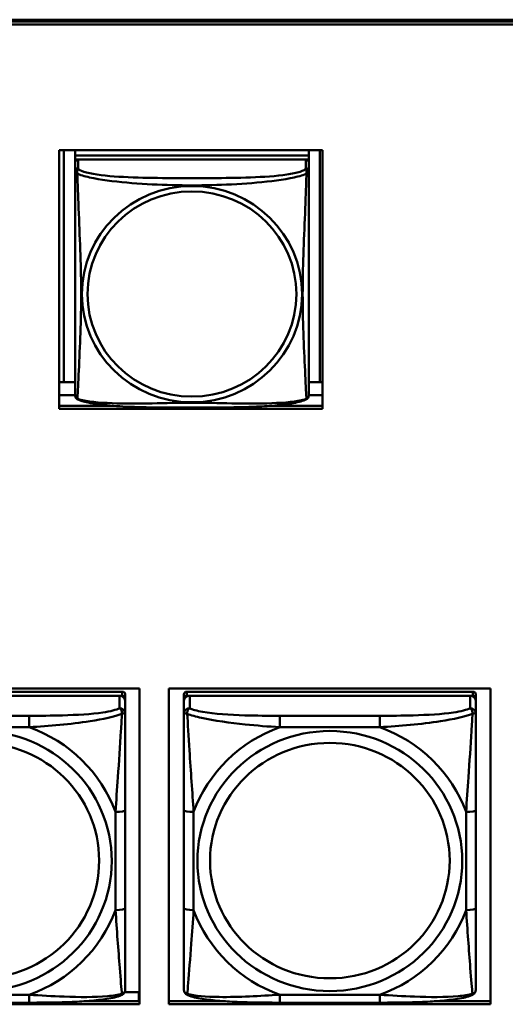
# Model space of a CAD drawing. Header units: inches. Extents: x 0.8 to 75.7, y -7.8 to 49.3.
# Tile 55 of 256: x 40.7 to 41.7, y 8.5 to 10.5. Entities that reach past the tile are written whole.
import ezdxf

# ---------------------------------------------------------------- set-up
doc = ezdxf.new("R2010")
doc.units = ezdxf.units.IN
doc.header["$MEASUREMENT"] = 0
doc.layers.add('Visible Edges(ROSSANSI)', color=7, linetype='Continuous', lineweight=50)
doc.layers.add('Visible Tangent Edges(ROSSANSI)', color=7, linetype='Continuous', lineweight=50)

msp = doc.modelspace()

# ---------------------------------------------------------------- linework, layer by layer
at = {"layer": 'Visible Edges(ROSSANSI)'}
for p, q in [((33.0242, 10.477), (56.0803, 10.477)), ((33.0242, 10.4732), (56.0803, 10.4732)), ((56.0803, 10.4732), (33.0242, 10.4732)), ((56.0803, 10.4672), (33.0242, 10.4672)), ((40.8095, 10.2128), (41.3419, 10.2128)), ((40.8095, 9.6901), (40.8095, 10.2128)), ((40.8189, 9.7437), (40.8189, 10.2128)), ((40.8416, 10.2128), (40.8416, 10.2024)), ((41.314, 10.2024), (40.8416, 10.2024)), ((40.8416, 10.2024), (40.8416, 10.1942)), ((40.8416, 10.2024), (41.314, 10.2024)), ((40.8416, 10.2024), (40.8416, 10.2024)), ((41.314, 10.2128), (41.314, 10.2024)), ((41.314, 10.2024), (41.314, 10.1942)), ((41.314, 10.2024), (41.314, 10.2024)), ((41.3366, 10.2128), (41.3366, 9.7437)), ((41.3419, 10.2128), (41.3419, 9.6901)), ((40.8416, 10.1885), (40.8416, 10.1942)), ((40.8416, 10.1942), (40.8474, 10.1942)), ((40.8416, 10.1884), (40.8416, 10.1707)), ((41.3081, 10.1942), (40.8475, 10.1942)), ((41.3082, 10.1942), (41.314, 10.1942)), ((41.314, 10.1942), (41.314, 10.1884)), ((41.314, 10.1707), (41.314, 10.1884)), ((40.8416, 10.1708), (40.8416, 10.1709)), ((40.8416, 10.1705), (40.8416, 10.1705)), ((40.8189, 9.7437), (40.8095, 9.7441)), ((40.8416, 9.7437), (40.8189, 9.7437)), ((41.3366, 9.7437), (41.314, 9.7437)), ((41.3366, 9.7437), (41.3419, 9.7439)), ((40.8416, 9.718), (40.8095, 9.718)), ((41.3419, 9.718), (41.314, 9.718)), ((40.8095, 9.6962), (40.9185, 9.6962)), ((41.3419, 9.6901), (40.8095, 9.6901)), ((41.2372, 9.6962), (41.3419, 9.6962)), ((40.3214, 9.1245), (40.972, 9.1245)), ((40.972, 9.1245), (40.972, 8.4858)), ((41.0314, 8.4858), (41.0314, 9.1245)), ((41.0314, 9.1245), (41.682, 9.1245)), ((41.682, 9.1245), (41.682, 8.4858)), ((40.937, 9.1179), (40.3583, 9.1179)), ((40.3583, 9.1096), (40.937, 9.1096)), ((40.9311, 9.1096), (40.3642, 9.1096)), ((40.943, 9.1038), (40.943, 9.1121)), ((40.943, 9.1038), (40.943, 9.0981)), ((41.0615, 9.1121), (41.0615, 9.1038)), ((41.0615, 9.0981), (41.0615, 9.1038)), ((41.6462, 9.1179), (41.0674, 9.1179)), ((41.0674, 9.1096), (41.6462, 9.1096)), ((41.6403, 9.1096), (41.0733, 9.1096)), ((41.6521, 9.1038), (41.6521, 9.1121)), ((41.6521, 9.1038), (41.6521, 9.0981)), ((40.943, 9.0731), (40.943, 9.0981)), ((41.0615, 9.0981), (41.0615, 9.0731)), ((41.6521, 9.0731), (41.6521, 9.0981)), ((40.943, 8.6801), (40.943, 8.8787)), ((41.0615, 8.8787), (41.0615, 8.6801)), ((41.6521, 8.6801), (41.6521, 8.8787)), ((40.9417, 8.5107), (40.9701, 8.5107)), ((40.9701, 8.5107), (40.9701, 8.4919)), ((40.972, 8.5029), (40.9701, 8.5029)), ((40.972, 8.4858), (40.3214, 8.4858)), ((40.7488, 8.4891), (40.5465, 8.4891)), ((40.859, 8.4919), (40.972, 8.4919)), ((41.0314, 8.4919), (41.1454, 8.4919)), ((41.682, 8.4858), (41.0314, 8.4858)), ((41.4579, 8.4891), (41.2556, 8.4891)), ((41.5681, 8.4919), (41.682, 8.4919))]:
    msp.add_line(p, q, dxfattribs=at)
for centre, major_axis, start_param, end_param in [((40.8475, 10.1884), (-0.00591, 0), 4.712389, 6.283185), ((41.3081, 10.1884), (0.00591, 0), 0, 1.570796), ((40.9311, 9.0981), (0.0118, 0), 0, 1.570796), ((40.937, 9.1121), (0.00591, 0), 0, 1.570796), ((40.937, 9.1038), (0.00591, 0), 0, 1.570796), ((41.0674, 9.1121), (-0.00591, 0), 4.712389, 6.283185), ((41.0733, 9.0981), (-0.0118, 0), 4.712389, 6.283185), ((41.0674, 9.1038), (-0.00591, 0), 4.712389, 6.283185), ((41.6403, 9.0981), (0.0118, 0), 0, 1.570796), ((41.6462, 9.1121), (0.00591, 0), 0, 1.570796), ((41.6462, 9.1038), (0.00591, 0), 0, 1.570796)]:
    msp.add_ellipse(centre, major_axis=major_axis, ratio=0.981793, start_param=start_param, end_param=end_param, dxfattribs=at)
for points, knots in [([(40.8416, 10.1707), (40.8416, 10.1675), (40.8416, 10.1543), (40.8416, 10.1275), (40.8416, 10.1101), (40.8416, 10.1049)], [0.3257308, 0.3257308, 0.3257308, 0.3257308, 0.4265607, 0.5273906, 0.5696181, 0.5696181, 0.5696181, 0.5696181]), ([(41.314, 10.0772), (41.314, 10.0921), (41.314, 10.1194), (41.314, 10.1542), (41.314, 10.1675), (41.314, 10.1707)], [1.4210797, 1.4210797, 1.4210797, 1.4210797, 1.5356898, 1.6365197, 1.7373496, 1.7373496, 1.7373496, 1.7373496]), ([(40.8416, 9.7557), (40.8416, 9.7672), (40.8416, 9.7802), (40.8416, 9.8105), (40.8416, 9.8282), (40.8416, 9.8781), (40.8416, 9.911), (40.8416, 9.9699), (40.8416, 9.9961), (40.8416, 10.0501), (40.8416, 10.0788), (40.8416, 10.1049)], [0, 0, 0, 0, 0.1149805, 0.1149805, 0.2563588, 0.2563588, 0.510689, 0.510689, 0.7126146, 0.7126146, 0.9227352, 0.9227352, 0.9227352, 0.9227352]), ([(41.314, 10.0772), (41.314, 10.0575), (41.314, 10.0372), (41.314, 9.9899), (41.314, 9.9628), (41.314, 9.9067), (41.314, 9.8777), (41.314, 9.8201), (41.314, 9.7907), (41.314, 9.7661)], [0, 0, 0, 0, 0.1521476, 0.1521476, 0.3615771, 0.3615771, 0.5863616, 0.5863616, 0.8171616, 0.8171616, 0.8171616, 0.8171616]), ([(41.314, 9.7178), (41.314, 9.7195), (41.314, 9.722), (41.314, 9.7403), (41.314, 9.7579), (41.314, 9.7661)], [0.3525676, 0.3525676, 0.3525676, 0.3525676, 0.4265607, 0.5273906, 0.6043474, 0.6043474, 0.6043474, 0.6043474]), ([(40.8416, 9.7557), (40.8416, 9.7514), (40.8416, 9.7378), (40.8416, 9.7219), (40.8416, 9.7195), (40.8416, 9.7178)], [1.4921516, 1.4921516, 1.4921516, 1.4921516, 1.5356898, 1.6365197, 1.7105064, 1.7105064, 1.7105064, 1.7105064]), ([(40.8417, 9.7157), (40.8417, 9.7161), (40.8416, 9.7165), (40.8416, 9.7171), (40.8416, 9.7174), (40.8416, 9.7177), (40.8416, 9.7177), (40.8416, 9.7177), (40.8416, 9.7178), (40.8416, 9.7178), (40.8416, 9.7178), (40.8416, 9.7178), (40.8416, 9.7178), (40.8416, 9.7178), (40.8416, 9.7178), (40.8416, 9.7178)], [0, 0, 0, 0, 0.002814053, 0.002814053, 0.004923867, 0.004923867, 0.005121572, 0.005121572, 0.005195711, 0.005195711, 0.00523086, 0.00523086, 0.005248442, 0.005248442, 0.00525914, 0.00525914, 0.00525914, 0.00525914]), ([(41.314, 9.7185), (41.314, 9.7183), (41.314, 9.7181), (41.314, 9.7179), (41.314, 9.7179), (41.314, 9.7178), (41.314, 9.7178), (41.314, 9.7178), (41.314, 9.7178), (41.314, 9.7178), (41.314, 9.7178), (41.314, 9.7178), (41.314, 9.7178), (41.314, 9.7178), (41.314, 9.7164), (41.3139, 9.7157)], [0, 0, 0, 0, 0.01376947, 0.01376947, 0.02049948, 0.02049948, 0.02378019, 0.02378019, 0.0253787, 0.0253787, 0.02597814, 0.02597814, 0.02600242, 0.02600242, 0.03134028, 0.03134028, 0.03134028, 0.03134028]), ([(41.314, 9.7178), (41.314, 9.7178), (41.314, 9.7178), (41.314, 9.7178), (41.314, 9.7178), (41.314, 9.7178), (41.314, 9.7178), (41.314, 9.7178), (41.314, 9.7178), (41.314, 9.7178), (41.314, 9.7178), (41.314, 9.7178), (41.314, 9.7178), (41.314, 9.7178), (41.314, 9.7178), (41.314, 9.7178), (41.314, 9.7177), (41.314, 9.7175), (41.314, 9.7174), (41.314, 9.7167), (41.3139, 9.7162), (41.3139, 9.7157)], [0, 0, 0, 0, 0.000069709, 0.000069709, 0.000139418, 0.000139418, 0.000278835, 0.000278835, 0.000348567, 0.000348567, 0.000384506, 0.000384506, 0.000401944, 0.000401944, 0.000436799, 0.000436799, 0.000566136, 0.000566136, 0.001945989, 0.001945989, 0.005629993, 0.005629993, 0.005629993, 0.005629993]), ([(40.8458, 9.7097), (40.8448, 9.7102), (40.844, 9.711), (40.8427, 9.7126), (40.8424, 9.7134), (40.8421, 9.7142), (40.8421, 9.7143), (40.842, 9.7144)], [0, 0, 0, 0, 0.01399503, 0.01399503, 0.02853092, 0.02853092, 0.03046536, 0.03046536, 0.03046536, 0.03046536]), ([(41.3097, 9.7097), (41.3027, 9.706), (41.2939, 9.7037), (41.2734, 9.6999), (41.2621, 9.6984), (41.237, 9.696), (41.2228, 9.6951), (41.1882, 9.6935), (41.1675, 9.6931), (41.1087, 9.6924), (41.0706, 9.6924), (41.0009, 9.6928), (40.9688, 9.6932), (40.9208, 9.6958), (40.9036, 9.6972), (40.881, 9.7002), (40.874, 9.7013), (40.859, 9.7045), (40.8518, 9.7065), (40.8458, 9.7097)], [0, 0, 0, 0, 0.111794, 0.111794, 0.213129, 0.213129, 0.32561, 0.32561, 0.483625, 0.483625, 0.773884, 0.773884, 1.015019, 1.015019, 1.153524, 1.153524, 1.222431, 1.222431, 1.317384, 1.317384, 1.317384, 1.317384]), ([(41.3136, 9.7147), (41.3135, 9.7142), (41.3133, 9.7136), (41.3127, 9.7125), (41.3123, 9.7118), (41.3113, 9.7106), (41.3105, 9.7101), (41.3098, 9.7097)], [0.00960018, 0.00960018, 0.00960018, 0.00960018, 0.02025308, 0.02025308, 0.03091864, 0.03091864, 0.04195142, 0.04195142, 0.04195142, 0.04195142]), ([(40.943, 8.8787), (40.943, 8.9019), (40.943, 8.9256), (40.943, 8.9493), (40.943, 8.9804), (40.943, 9.0127), (40.943, 9.0395), (40.943, 9.0534), (40.943, 9.0654), (40.943, 9.0731)], [0.2569537, 0.2569537, 0.2569537, 0.2569537, 0.4371919, 0.4371919, 0.4371919, 0.6739428, 0.6739428, 0.6739428, 0.7963818, 0.7963818, 0.7963818, 0.7963818]), ([(41.0615, 9.0731), (41.0615, 9.064), (41.0615, 9.0488), (41.0615, 9.0316), (41.0615, 9.0052), (41.0615, 8.9749), (41.0615, 8.9455), (41.0615, 8.9231), (41.0615, 8.9007), (41.0615, 8.8787)], [-0.7968224, -0.7968224, -0.7968224, -0.7968224, -0.6514613, -0.6514613, -0.6514613, -0.427691, -0.427691, -0.427691, -0.2569517, -0.2569517, -0.2569517, -0.2569517]), ([(41.6521, 8.8787), (41.6521, 8.9019), (41.6521, 8.9256), (41.6521, 8.9493), (41.6521, 8.9804), (41.6521, 9.0127), (41.6521, 9.0395), (41.6521, 9.0534), (41.6521, 9.0654), (41.6521, 9.0731)], [0.2569537, 0.2569537, 0.2569537, 0.2569537, 0.4371919, 0.4371919, 0.4371919, 0.6739428, 0.6739428, 0.6739428, 0.7963818, 0.7963818, 0.7963818, 0.7963818]), ([(40.943, 8.5165), (40.943, 8.5187), (40.943, 8.5279), (40.943, 8.5407), (40.943, 8.5602), (40.943, 8.5871), (40.943, 8.6148), (40.943, 8.636), (40.943, 8.6581), (40.943, 8.6801)], [-0.7968224, -0.7968224, -0.7968224, -0.7968224, -0.6514613, -0.6514613, -0.6514613, -0.427691, -0.427691, -0.427691, -0.2569517, -0.2569517, -0.2569517, -0.2569517]), ([(41.0615, 8.6801), (41.0615, 8.6568), (41.0615, 8.6335), (41.0615, 8.6113), (41.0615, 8.5821), (41.0615, 8.5538), (41.0615, 8.5349), (41.0615, 8.5252), (41.0615, 8.5184), (41.0615, 8.5165)], [0.2569537, 0.2569537, 0.2569537, 0.2569537, 0.4371919, 0.4371919, 0.4371919, 0.6739428, 0.6739428, 0.6739428, 0.7963818, 0.7963818, 0.7963818, 0.7963818]), ([(41.6521, 8.5165), (41.6521, 8.5187), (41.6521, 8.5279), (41.6521, 8.5407), (41.6521, 8.5602), (41.6521, 8.5871), (41.6521, 8.6148), (41.6521, 8.636), (41.6521, 8.6581), (41.6521, 8.6801)], [-0.7968224, -0.7968224, -0.7968224, -0.7968224, -0.6514613, -0.6514613, -0.6514613, -0.427691, -0.427691, -0.427691, -0.2569517, -0.2569517, -0.2569517, -0.2569517]), ([(40.9349, 8.5042), (40.9265, 8.5007), (40.917, 8.4987), (40.8949, 8.4951), (40.8828, 8.4938), (40.8571, 8.4916), (40.8438, 8.4909), (40.8169, 8.4899), (40.8033, 8.4895), (40.776, 8.4892), (40.7624, 8.4891), (40.7488, 8.4891)], [-0.7703505, -0.7703505, -0.7703505, -0.7703505, -0.6676711, -0.6676711, -0.5649918, -0.5649918, -0.4623124, -0.4623124, -0.3596331, -0.3596331, -0.2569537, -0.2569537, -0.2569537, -0.2569537]), ([(40.9349, 8.5042), (40.936, 8.5047), (40.9371, 8.5053), (40.939, 8.5068), (40.9399, 8.5078), (40.9413, 8.5097), (40.9418, 8.5107), (40.9425, 8.5126), (40.9427, 8.5135), (40.9429, 8.5151), (40.943, 8.5159), (40.943, 8.5165)], [0.02510739, 0.02510739, 0.02510739, 0.02510739, 0.03073999, 0.03073999, 0.03637259, 0.03637259, 0.0420052, 0.0420052, 0.0476378, 0.0476378, 0.0532704, 0.0532704, 0.0532704, 0.0532704]), ([(41.0696, 8.5042), (41.0685, 8.5047), (41.0674, 8.5053), (41.0654, 8.5068), (41.0646, 8.5078), (41.0632, 8.5097), (41.0627, 8.5107), (41.062, 8.5126), (41.0618, 8.5135), (41.0616, 8.5151), (41.0615, 8.5159), (41.0615, 8.5165)], [0.02510739, 0.02510739, 0.02510739, 0.02510739, 0.03073999, 0.03073999, 0.03637259, 0.03637259, 0.0420052, 0.0420052, 0.0476378, 0.0476378, 0.0532704, 0.0532704, 0.0532704, 0.0532704]), ([(41.2556, 8.4891), (41.2421, 8.4891), (41.2284, 8.4892), (41.2012, 8.4895), (41.1876, 8.4899), (41.1607, 8.4909), (41.1474, 8.4916), (41.1217, 8.4938), (41.1096, 8.4951), (41.0875, 8.4987), (41.078, 8.5007), (41.0696, 8.5042)], [0.2569517, 0.2569517, 0.2569517, 0.2569517, 0.3597049, 0.3597049, 0.4624581, 0.4624581, 0.5652112, 0.5652112, 0.6679644, 0.6679644, 0.7707176, 0.7707176, 0.7707176, 0.7707176]), ([(41.644, 8.5042), (41.6356, 8.5007), (41.6261, 8.4987), (41.604, 8.4951), (41.5919, 8.4938), (41.5662, 8.4916), (41.5529, 8.4909), (41.526, 8.4899), (41.5124, 8.4895), (41.4851, 8.4892), (41.4715, 8.4891), (41.4579, 8.4891)], [-0.7703505, -0.7703505, -0.7703505, -0.7703505, -0.6676711, -0.6676711, -0.5649918, -0.5649918, -0.4623124, -0.4623124, -0.3596331, -0.3596331, -0.2569537, -0.2569537, -0.2569537, -0.2569537]), ([(41.644, 8.5042), (41.6451, 8.5047), (41.6462, 8.5053), (41.6481, 8.5068), (41.649, 8.5078), (41.6504, 8.5097), (41.6509, 8.5107), (41.6516, 8.5126), (41.6518, 8.5135), (41.652, 8.5151), (41.6521, 8.5159), (41.6521, 8.5165)], [0.02510739, 0.02510739, 0.02510739, 0.02510739, 0.03073999, 0.03073999, 0.03637259, 0.03637259, 0.0420052, 0.0420052, 0.0476378, 0.0476378, 0.0532704, 0.0532704, 0.0532704, 0.0532704])]:
    msp.add_open_spline(points, degree=3, knots=knots, dxfattribs=at)
for points in [[(40.8416, 9.7178), (40.8416, 9.718), (40.8416, 9.718), (40.8416, 9.7185)], [(40.8458, 9.7097), (40.8458, 9.7097), (40.8458, 9.7097), (40.8458, 9.7097)], [(41.3098, 9.7097), (41.3098, 9.7097), (41.3098, 9.7097), (41.3098, 9.7097)], [(41.3139, 9.7159), (41.3139, 9.7158), (41.3138, 9.7157), (41.3138, 9.7157)]]:
    msp.add_open_spline(points, degree=3, dxfattribs=at)
at = {"layer": 'Visible Tangent Edges(ROSSANSI)'}
for p, q in [((40.8475, 10.1765), (40.8475, 10.1942)), ((41.3081, 10.1942), (41.3081, 10.1765)), ((40.9311, 9.1096), (40.9311, 9.0847)), ((40.937, 9.1179), (40.937, 9.1096)), ((41.0674, 9.1096), (41.0674, 9.1179)), ((41.0733, 9.0847), (41.0733, 9.1096)), ((41.6403, 9.1096), (41.6403, 9.0847)), ((41.6462, 9.1179), (41.6462, 9.1096)), ((40.7488, 9.0693), (40.5465, 9.0693)), ((40.7488, 9.0693), (40.7488, 9.0462)), ((41.2556, 9.0693), (41.2556, 9.0462)), ((41.4579, 9.0693), (41.2556, 9.0693)), ((41.4579, 9.0693), (41.4579, 9.0462)), ((40.5465, 9.0462), (40.7488, 9.0462)), ((41.2556, 9.0462), (41.4579, 9.0462)), ((40.9233, 8.8749), (40.9233, 8.6763)), ((41.0812, 8.6763), (41.0812, 8.8749)), ((41.6324, 8.8749), (41.6324, 8.6763)), ((40.7488, 8.5051), (40.5465, 8.5051)), ((40.7488, 8.4891), (40.7488, 8.5051)), ((41.4579, 8.5051), (41.2556, 8.5051)), ((41.2556, 8.4891), (41.2556, 8.5051)), ((41.4579, 8.4891), (41.4579, 8.5051))]:
    msp.add_line(p, q, dxfattribs=at)
for centre, major_axis, ratio, start_param, end_param in [((40.8475, 10.1707), (-0.00591, 0), 0.981793, 4.712389, 6.283185), ((41.3081, 10.1707), (0.00591, 0), 0.981793, 0, 1.570796), ((40.9311, 9.0731), (0.0118, 0), 0.981793, 0, 1.570796), ((41.0733, 9.0731), (-0.0118, 0), 0.981793, 4.712389, 6.283185), ((41.6403, 9.0731), (0.0118, 0), 0.981793, 0, 1.570796), ((40.6477, 8.7756), (0.2936, 0), 0.981793, 0.351767, 1.21903), ((41.3568, 8.7756), (-0.2936, 0), 0.981793, 5.064156, 5.931419), ((41.3568, 8.7756), (0.2936, 0), 0.981793, 0.351767, 1.21903), ((40.9233, 8.8787), (0.0197, 0), 0.189952, 4.712389, 6.283185), ((41.0812, 8.8787), (-0.0197, 0), 0.189952, 0, 1.570796), ((41.6324, 8.8787), (0.0197, 0), 0.189952, 4.712389, 6.283185), ((40.6477, 8.7756), (0.2936, 0), 0.981793, 5.064156, 5.931419), ((40.9233, 8.6801), (0.0197, 0), 0.189952, 4.712389, 6.283185), ((41.0812, 8.6801), (-0.0197, 0), 0.189952, 0, 1.570796), ((41.3568, 8.7756), (-0.2936, 0), 0.981793, 0.351767, 1.21903), ((41.3568, 8.7756), (0.2936, 0), 0.981793, 5.064156, 5.931419), ((41.6324, 8.6801), (0.0197, 0), 0.189952, 4.712389, 6.283185)]:
    msp.add_ellipse(centre, major_axis=major_axis, ratio=ratio, start_param=start_param, end_param=end_param, dxfattribs=at)
for centre, major_axis in [((41.0778, 9.922), (-0.2227, 0)), ((41.0778, 9.9222), (-0.2113, 0)), ((40.6477, 8.7756), (-0.2678, 0)), ((41.3568, 8.7756), (-0.2678, 0)), ((40.6477, 8.7764), (-0.2424, 0)), ((41.3568, 8.7764), (-0.2424, 0))]:
    msp.add_ellipse(centre, major_axis=major_axis, ratio=0.981793, dxfattribs=at)
for points, knots in [([(40.8461, 10.1655), (40.8461, 10.1655), (40.8461, 10.1655), (40.8449, 10.172), (40.847, 10.1744), (40.8475, 10.1765)], [-0.00025532, -0.00025532, -0.00025532, -0.00025532, 0, 0, 0.0844808, 0.0844808, 0.0844808, 0.0844808]), ([(41.3081, 10.1765), (41.3074, 10.174), (41.299, 10.1691), (41.2614, 10.1615), (41.1967, 10.1573), (41.1175, 10.1565), (41.0381, 10.1566), (40.9585, 10.1573), (40.8942, 10.1615), (40.8567, 10.1691), (40.8482, 10.174), (40.8475, 10.1765)], [0.325731, 0.325731, 0.325731, 0.325731, 0.426561, 0.527391, 0.72905, 0.93071, 1.13237, 1.33403, 1.53569, 1.63652, 1.73735, 1.73735, 1.73735, 1.73735]), ([(41.3081, 10.1765), (41.3086, 10.1744), (41.3106, 10.172), (41.3095, 10.1655), (41.3095, 10.1655), (41.3095, 10.1655)], [-0.0844808, -0.0844808, -0.0844808, -0.0844808, 0, 0, 0.00025611, 0.00025611, 0.00025611, 0.00025611]), ([(40.8416, 10.1707), (40.8416, 10.1691), (40.8417, 10.1689), (40.8461, 10.1655), (40.8461, 10.1655), (40.8461, 10.1655)], [-0.0844808, -0.0844808, -0.0844808, -0.0844808, 0, 0, 0.00025915, 0.00025915, 0.00025915, 0.00025915]), ([(40.8461, 9.7105), (40.8462, 9.7113), (40.8462, 9.7121), (40.8463, 9.7131), (40.8466, 9.7179), (40.8469, 9.7257), (40.8474, 9.7351), (40.8484, 9.7539), (40.8495, 9.779), (40.8507, 9.8048), (40.8518, 9.8305), (40.8529, 9.8567), (40.8534, 9.8828), (40.8539, 9.909), (40.8539, 9.935), (40.8534, 9.9614), (40.8529, 9.9879), (40.8518, 10.0147), (40.8507, 10.0427), (40.8496, 10.0706), (40.8484, 10.0995), (40.8474, 10.1252), (40.8469, 10.1381), (40.8466, 10.1501), (40.8463, 10.1598), (40.8462, 10.1618), (40.8462, 10.1637), (40.8461, 10.1655)], [-1.657268, -1.657268, -1.657268, -1.657268, -1.63652, -1.63652, -1.63652, -1.53569, -1.53569, -1.53569, -1.33403, -1.33403, -1.33403, -1.13237, -1.13237, -1.13237, -0.93071, -0.93071, -0.93071, -0.72905, -0.72905, -0.72905, -0.527391, -0.527391, -0.527391, -0.426561, -0.426561, -0.426561, -0.405807, -0.405807, -0.405807, -0.405807]), ([(40.8461, 10.1655), (40.8474, 10.1649), (40.8556, 10.1615), (40.8881, 10.1535), (40.9565, 10.1458), (41.038, 10.1418), (41.1175, 10.1418), (41.1987, 10.1458), (41.2675, 10.1535), (41.3, 10.1615), (41.3082, 10.1649), (41.3095, 10.1655)], [-1.657326, -1.657326, -1.657326, -1.657326, -1.63652, -1.53569, -1.33403, -1.13237, -0.93071, -0.72905, -0.527391, -0.426561, -0.405812, -0.405812, -0.405812, -0.405812]), ([(41.3095, 10.1654), (41.3094, 10.1637), (41.3091, 10.1526), (41.3078, 10.1138), (41.3048, 10.042), (41.3016, 9.9611), (41.3017, 9.883), (41.3048, 9.8042), (41.3078, 9.7414), (41.3091, 9.7162), (41.3094, 9.7113), (41.3095, 9.7105)], [-1.657326, -1.657326, -1.657326, -1.657326, -1.63652, -1.53569, -1.33403, -1.13237, -0.93071, -0.72905, -0.527391, -0.426561, -0.405812, -0.405812, -0.405812, -0.405812]), ([(41.3095, 10.1655), (41.3095, 10.1655), (41.3095, 10.1655), (41.3139, 10.1689), (41.314, 10.1691), (41.314, 10.1707)], [-0.00025352, -0.00025352, -0.00025352, -0.00025352, 0, 0, 0.0844808, 0.0844808, 0.0844808, 0.0844808]), ([(40.8461, 9.7105), (40.8461, 9.7105), (40.8461, 9.7105), (40.8431, 9.7113), (40.8421, 9.7135), (40.8417, 9.7157)], [-0.00026023, -0.00026023, -0.00026023, -0.00026023, 0, 0, 0.05743864, 0.05743864, 0.05743864, 0.05743864]), ([(40.8458, 9.7097), (40.8457, 9.7097), (40.8458, 9.71), (40.8461, 9.7105), (40.8461, 9.7105), (40.8461, 9.7105)], [-0.02254962, -0.02254962, -0.02254962, -0.02254962, 0, 0, 0.00025967, 0.00025967, 0.00025967, 0.00025967]), ([(41.3094, 9.7105), (41.3082, 9.71), (41.3, 9.7073), (41.2674, 9.7018), (41.1991, 9.7), (41.1175, 9.7022), (41.0381, 9.7022), (40.9569, 9.7), (40.888, 9.7018), (40.8556, 9.7073), (40.8474, 9.71), (40.8461, 9.7105)], [-1.657325, -1.657325, -1.657325, -1.657325, -1.63652, -1.53569, -1.33403, -1.13237, -0.93071, -0.72905, -0.527391, -0.426561, -0.405811, -0.405811, -0.405811, -0.405811]), ([(41.3138, 9.7157), (41.3135, 9.7135), (41.3125, 9.7113), (41.3095, 9.7105), (41.3095, 9.7105), (41.3095, 9.7105)], [-0.05744631, -0.05744631, -0.05744631, -0.05744631, 0, 0, 0.00025622, 0.00025622, 0.00025622, 0.00025622]), ([(41.3095, 9.7105), (41.3095, 9.7105), (41.3095, 9.7105), (41.3098, 9.71), (41.3099, 9.7097), (41.3098, 9.7097)], [-0.00025371, -0.00025371, -0.00025371, -0.00025371, 0, 0, 0.02254963, 0.02254963, 0.02254963, 0.02254963]), ([(40.9311, 9.0847), (40.9254, 9.0813), (40.9129, 9.0783), (40.8977, 9.076), (40.8743, 9.0726), (40.8451, 9.0709), (40.8161, 9.0701), (40.7939, 9.0694), (40.7712, 9.0693), (40.7488, 9.0693)], [-0.7968224, -0.7968224, -0.7968224, -0.7968224, -0.6514613, -0.6514613, -0.6514613, -0.427691, -0.427691, -0.427691, -0.2569517, -0.2569517, -0.2569517, -0.2569517]), ([(40.9311, 9.0847), (40.9317, 9.0845), (40.9322, 9.0841), (40.9331, 9.0833), (40.9335, 9.0829), (40.934, 9.0821), (40.9342, 9.0818), (40.9346, 9.0812), (40.9347, 9.081), (40.935, 9.0803), (40.9352, 9.0798), (40.9356, 9.0783), (40.9358, 9.0774), (40.9361, 9.0753), (40.9361, 9.0743), (40.9361, 9.0732)], [-0.0532704, -0.0532704, -0.0532704, -0.0532704, -0.04377373, -0.04377373, -0.03521335, -0.03521335, -0.02986312, -0.02986312, -0.02651922, -0.02651922, -0.01983142, -0.01983142, -0.00913095, -0.00913095, 0.00023197, 0.00023197, 0.00023197, 0.00023197]), ([(41.0684, 9.0732), (41.0683, 9.0743), (41.0684, 9.0753), (41.0686, 9.0774), (41.0688, 9.0783), (41.0693, 9.0798), (41.0695, 9.0803), (41.0698, 9.081), (41.0699, 9.0812), (41.0702, 9.0818), (41.0704, 9.0821), (41.071, 9.0829), (41.0714, 9.0833), (41.0723, 9.0841), (41.0728, 9.0845), (41.0733, 9.0847)], [-0.00023197, -0.00023197, -0.00023197, -0.00023197, 0.00913095, 0.00913095, 0.01983142, 0.01983142, 0.02651922, 0.02651922, 0.02986312, 0.02986312, 0.03521335, 0.03521335, 0.04377373, 0.04377373, 0.0532704, 0.0532704, 0.0532704, 0.0532704]), ([(41.2556, 9.0693), (41.232, 9.0693), (41.208, 9.0694), (41.1846, 9.0702), (41.1539, 9.0712), (41.1231, 9.0731), (41.0998, 9.0771), (41.0878, 9.0792), (41.0782, 9.0818), (41.0733, 9.0847)], [0.2569537, 0.2569537, 0.2569537, 0.2569537, 0.4371919, 0.4371919, 0.4371919, 0.6739428, 0.6739428, 0.6739428, 0.7963818, 0.7963818, 0.7963818, 0.7963818]), ([(41.6403, 9.0847), (41.6345, 9.0813), (41.622, 9.0783), (41.6068, 9.076), (41.5834, 9.0726), (41.5543, 9.0709), (41.5252, 9.0701), (41.503, 9.0694), (41.4803, 9.0693), (41.4579, 9.0693)], [-0.7968224, -0.7968224, -0.7968224, -0.7968224, -0.6514613, -0.6514613, -0.6514613, -0.427691, -0.427691, -0.427691, -0.2569517, -0.2569517, -0.2569517, -0.2569517]), ([(41.6403, 9.0847), (41.6408, 9.0845), (41.6413, 9.0841), (41.6422, 9.0833), (41.6426, 9.0829), (41.6431, 9.0821), (41.6433, 9.0818), (41.6437, 9.0812), (41.6438, 9.081), (41.6441, 9.0803), (41.6443, 9.0798), (41.6447, 9.0783), (41.6449, 9.0774), (41.6452, 9.0753), (41.6452, 9.0743), (41.6452, 9.0732)], [-0.0532704, -0.0532704, -0.0532704, -0.0532704, -0.04377373, -0.04377373, -0.03521335, -0.03521335, -0.02986312, -0.02986312, -0.02651922, -0.02651922, -0.01983142, -0.01983142, -0.00913095, -0.00913095, 0.00023197, 0.00023197, 0.00023197, 0.00023197]), ([(40.7488, 9.0462), (40.7893, 9.0485), (40.8317, 9.0523), (40.8973, 9.0624), (40.9217, 9.0674), (40.9361, 9.0732)], [0.2569517, 0.2569517, 0.2569517, 0.2569517, 0.5559983, 0.5559983, 0.7482818, 0.7482818, 0.7482818, 0.7482818]), ([(40.9361, 9.0732), (40.9356, 9.0633), (40.935, 9.0512), (40.9325, 9.0091), (40.9302, 8.9759), (40.9263, 8.9209), (40.9247, 8.8978), (40.9233, 8.8749)], [-0.7478145, -0.7478145, -0.7478145, -0.7478145, -0.6493253, -0.6493253, -0.427691, -0.427691, -0.2569537, -0.2569537, -0.2569537, -0.2569537]), ([(40.9361, 9.0732), (40.9369, 9.0735), (40.9377, 9.0737), (40.9391, 9.0741), (40.9398, 9.0742), (40.9407, 9.0743), (40.941, 9.0744), (40.9415, 9.0743), (40.9416, 9.0743), (40.9419, 9.0743), (40.9421, 9.0742), (40.9425, 9.0741), (40.9426, 9.074), (40.9429, 9.0736), (40.943, 9.0734), (40.943, 9.0731)], [-0.00023197, -0.00023197, -0.00023197, -0.00023197, 0.00913095, 0.00913095, 0.01983142, 0.01983142, 0.02651922, 0.02651922, 0.02986312, 0.02986312, 0.03521335, 0.03521335, 0.04377373, 0.04377373, 0.0532704, 0.0532704, 0.0532704, 0.0532704]), ([(41.0615, 9.0731), (41.0615, 9.0734), (41.0616, 9.0736), (41.0618, 9.074), (41.062, 9.0741), (41.0624, 9.0742), (41.0626, 9.0743), (41.0629, 9.0743), (41.063, 9.0743), (41.0634, 9.0744), (41.0637, 9.0743), (41.0647, 9.0742), (41.0653, 9.0741), (41.0668, 9.0737), (41.0675, 9.0735), (41.0684, 9.0732)], [-0.0532704, -0.0532704, -0.0532704, -0.0532704, -0.04377373, -0.04377373, -0.03521335, -0.03521335, -0.02986312, -0.02986312, -0.02651922, -0.02651922, -0.01983142, -0.01983142, -0.00913095, -0.00913095, 0.00023197, 0.00023197, 0.00023197, 0.00023197]), ([(41.0684, 9.0732), (41.076, 9.0703), (41.086, 9.0674), (41.1231, 9.0592), (41.1548, 9.055), (41.209, 9.0494), (41.2323, 9.0475), (41.2556, 9.0462)], [-0.7478145, -0.7478145, -0.7478145, -0.7478145, -0.6493253, -0.6493253, -0.427691, -0.427691, -0.2569537, -0.2569537, -0.2569537, -0.2569537]), ([(41.0812, 8.8749), (41.0788, 8.9146), (41.0755, 8.9568), (41.0709, 9.0268), (41.0693, 9.0542), (41.0684, 9.0732)], [0.2569517, 0.2569517, 0.2569517, 0.2569517, 0.5559983, 0.5559983, 0.7482818, 0.7482818, 0.7482818, 0.7482818]), ([(41.4579, 9.0462), (41.4984, 9.0485), (41.5408, 9.0523), (41.6064, 9.0624), (41.6309, 9.0674), (41.6452, 9.0732)], [0.2569517, 0.2569517, 0.2569517, 0.2569517, 0.5559983, 0.5559983, 0.7482818, 0.7482818, 0.7482818, 0.7482818]), ([(41.6452, 9.0732), (41.6447, 9.0633), (41.6441, 9.0512), (41.6416, 9.0091), (41.6393, 8.9759), (41.6354, 8.9209), (41.6338, 8.8978), (41.6324, 8.8749)], [-0.7478145, -0.7478145, -0.7478145, -0.7478145, -0.6493253, -0.6493253, -0.427691, -0.427691, -0.2569537, -0.2569537, -0.2569537, -0.2569537]), ([(41.6452, 9.0732), (41.6461, 9.0735), (41.6468, 9.0737), (41.6483, 9.0741), (41.6489, 9.0742), (41.6498, 9.0743), (41.6502, 9.0744), (41.6506, 9.0743), (41.6507, 9.0743), (41.651, 9.0743), (41.6512, 9.0742), (41.6516, 9.0741), (41.6517, 9.074), (41.652, 9.0736), (41.6521, 9.0734), (41.6521, 9.0731)], [-0.00023197, -0.00023197, -0.00023197, -0.00023197, 0.00913095, 0.00913095, 0.01983142, 0.01983142, 0.02651922, 0.02651922, 0.02986312, 0.02986312, 0.03521335, 0.03521335, 0.04377373, 0.04377373, 0.0532704, 0.0532704, 0.0532704, 0.0532704]), ([(40.9233, 8.6763), (40.9257, 8.6366), (40.929, 8.5955), (40.9336, 8.5366), (40.9352, 8.5161), (40.9361, 8.5069)], [0.2569517, 0.2569517, 0.2569517, 0.2569517, 0.5559983, 0.5559983, 0.7482818, 0.7482818, 0.7482818, 0.7482818]), ([(41.0684, 8.5069), (41.0689, 8.5119), (41.0695, 8.5195), (41.072, 8.5501), (41.0743, 8.5793), (41.0782, 8.6308), (41.0798, 8.6533), (41.0812, 8.6763)], [-0.7478145, -0.7478145, -0.7478145, -0.7478145, -0.6493253, -0.6493253, -0.427691, -0.427691, -0.2569537, -0.2569537, -0.2569537, -0.2569537]), ([(41.6324, 8.6763), (41.6348, 8.6366), (41.6381, 8.5955), (41.6427, 8.5366), (41.6443, 8.5161), (41.6452, 8.5069)], [0.2569517, 0.2569517, 0.2569517, 0.2569517, 0.5559983, 0.5559983, 0.7482818, 0.7482818, 0.7482818, 0.7482818]), ([(40.9361, 8.5069), (40.9284, 8.5049), (40.9184, 8.5033), (40.8814, 8.5), (40.8497, 8.5002), (40.7954, 8.5023), (40.7722, 8.5036), (40.7488, 8.5051)], [-0.7478145, -0.7478145, -0.7478145, -0.7478145, -0.6493253, -0.6493253, -0.427691, -0.427691, -0.2569537, -0.2569537, -0.2569537, -0.2569537]), ([(40.9361, 8.5069), (40.9361, 8.5063), (40.9361, 8.5059), (40.9358, 8.5051), (40.9356, 8.5047), (40.9352, 8.5044), (40.9351, 8.5043), (40.9349, 8.5042)], [-0.00023197, -0.00023197, -0.00023197, -0.00023197, 0.00913095, 0.00913095, 0.01983142, 0.01983142, 0.02510739, 0.02510739, 0.02510739, 0.02510739]), ([(40.943, 8.5165), (40.943, 8.5157), (40.9429, 8.515), (40.9426, 8.5136), (40.9425, 8.5129), (40.9421, 8.512), (40.9419, 8.5116), (40.9416, 8.511), (40.9415, 8.5108), (40.941, 8.5102), (40.9407, 8.5098), (40.9398, 8.5088), (40.9391, 8.5083), (40.9377, 8.5075), (40.9369, 8.5071), (40.9361, 8.5069)], [-0.0532704, -0.0532704, -0.0532704, -0.0532704, -0.04377373, -0.04377373, -0.03521335, -0.03521335, -0.02986312, -0.02986312, -0.02651922, -0.02651922, -0.01983142, -0.01983142, -0.00913095, -0.00913095, 0.00023197, 0.00023197, 0.00023197, 0.00023197]), ([(41.0684, 8.5069), (41.0675, 8.5071), (41.0668, 8.5075), (41.0653, 8.5083), (41.0647, 8.5088), (41.0637, 8.5098), (41.0634, 8.5102), (41.063, 8.5108), (41.0629, 8.511), (41.0626, 8.5116), (41.0624, 8.512), (41.062, 8.5129), (41.0618, 8.5136), (41.0616, 8.515), (41.0615, 8.5157), (41.0615, 8.5165)], [-0.00023197, -0.00023197, -0.00023197, -0.00023197, 0.00913095, 0.00913095, 0.01983142, 0.01983142, 0.02651922, 0.02651922, 0.02986312, 0.02986312, 0.03521335, 0.03521335, 0.04377373, 0.04377373, 0.0532704, 0.0532704, 0.0532704, 0.0532704]), ([(41.0696, 8.5042), (41.0694, 8.5043), (41.0692, 8.5044), (41.0688, 8.5047), (41.0686, 8.5051), (41.0684, 8.5059), (41.0683, 8.5063), (41.0684, 8.5069)], [-0.02510739, -0.02510739, -0.02510739, -0.02510739, -0.01983142, -0.01983142, -0.00913095, -0.00913095, 0.00023197, 0.00023197, 0.00023197, 0.00023197]), ([(41.2556, 8.5051), (41.2152, 8.5027), (41.1728, 8.5), (41.1071, 8.501), (41.0827, 8.5029), (41.0684, 8.5069)], [0.2569517, 0.2569517, 0.2569517, 0.2569517, 0.5559983, 0.5559983, 0.7482818, 0.7482818, 0.7482818, 0.7482818]), ([(41.6452, 8.5069), (41.6376, 8.5049), (41.6275, 8.5033), (41.5905, 8.5), (41.5588, 8.5002), (41.5045, 8.5023), (41.4813, 8.5036), (41.4579, 8.5051)], [-0.7478145, -0.7478145, -0.7478145, -0.7478145, -0.6493253, -0.6493253, -0.427691, -0.427691, -0.2569537, -0.2569537, -0.2569537, -0.2569537]), ([(41.6452, 8.5069), (41.6452, 8.5063), (41.6452, 8.5059), (41.6449, 8.5051), (41.6447, 8.5047), (41.6443, 8.5044), (41.6442, 8.5043), (41.644, 8.5042)], [-0.00023197, -0.00023197, -0.00023197, -0.00023197, 0.00913095, 0.00913095, 0.01983142, 0.01983142, 0.02510739, 0.02510739, 0.02510739, 0.02510739]), ([(41.6521, 8.5165), (41.6521, 8.5157), (41.652, 8.515), (41.6517, 8.5136), (41.6516, 8.5129), (41.6512, 8.512), (41.651, 8.5116), (41.6507, 8.511), (41.6506, 8.5108), (41.6502, 8.5102), (41.6498, 8.5098), (41.6489, 8.5088), (41.6483, 8.5083), (41.6468, 8.5075), (41.6461, 8.5071), (41.6452, 8.5069)], [-0.0532704, -0.0532704, -0.0532704, -0.0532704, -0.04377373, -0.04377373, -0.03521335, -0.03521335, -0.02986312, -0.02986312, -0.02651922, -0.02651922, -0.01983142, -0.01983142, -0.00913095, -0.00913095, 0.00023197, 0.00023197, 0.00023197, 0.00023197])]:
    msp.add_open_spline(points, degree=3, knots=knots, dxfattribs=at)

doc.saveas('drawing.dxf')
